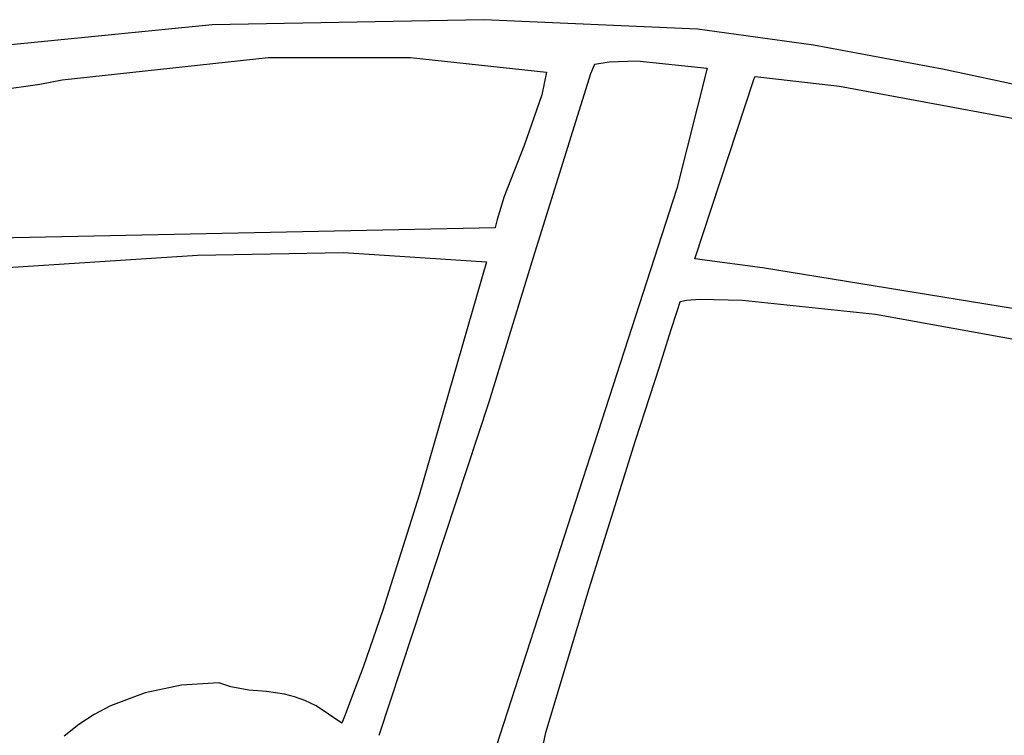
# Model space of a CAD drawing. Extents: x 21.3 to 51.6, y -34 to 34.1.
# Tile 25 of 117: x 45.8 to 47.1, y -27.6 to -26.7. Entities that reach past the tile are written whole.
import ezdxf

# ---------------------------------------------------------------- set-up
doc = ezdxf.new("R2010")
doc.units = 0

msp = doc.modelspace()

# ---------------------------------------------------------------- linework, layer by layer
at = {"layer": 'Layer 1', "color": 7, "linetype": 'CONTINUOUS'}
for p, q in [((46.054123, -26.664928), (45.68081, -26.701902)), ((46.416219, -26.658237), (46.054123, -26.664928)), ((46.701548, -26.671063), (46.416219, -26.658237)), ((46.856053, -26.692152), (46.701548, -26.671063)), ((47.028093, -26.724039), (46.856053, -26.692152)), ((45.853721, -26.738367), (46.128783, -26.708598)), ((46.128783, -26.708598), (46.318673, -26.708821)), ((46.318673, -26.708821), (46.500003, -26.728154)), ((46.564169, -26.71795), (46.564313, -26.717605)), ((46.564313, -26.717605), (46.564349, -26.717519)), ((46.564358, -26.717507), (46.583522, -26.714366)), ((46.583522, -26.714366), (46.62052, -26.712887)), ((46.62052, -26.712887), (46.714354, -26.723063)), ((46.482717, -26.974902), (46.559234, -26.730131)), ((46.500003, -26.728154), (46.493877, -26.758583)), ((46.559234, -26.730131), (46.563881, -26.718641)), ((46.563881, -26.718641), (46.564169, -26.71795)), ((46.714354, -26.723063), (46.674022, -26.883536)), ((47.442207, -26.813809), (47.028093, -26.724039)), ((45.824085, -26.744078), (45.853721, -26.738367)), ((46.697686, -26.977224), (46.776625, -26.738198)), ((46.776625, -26.738198), (46.778143, -26.734423)), ((46.778143, -26.734423), (46.778238, -26.734187)), ((46.778244, -26.734174), (46.890761, -26.746741)), ((45.749175, -26.755007), (45.824085, -26.744078)), ((46.890761, -26.746741), (47.346295, -26.831394)), ((46.493877, -26.758583), (46.470086, -26.826186)), ((46.470086, -26.826186), (46.443557, -26.894025)), ((46.674022, -26.883536), (46.406648, -27.708323)), ((46.443557, -26.894025), (46.434008, -26.924748)), ((46.434008, -26.924748), (46.432329, -26.931874)), ((46.431458, -26.936024), (45.739331, -26.950051)), ((46.431533, -26.935767), (46.431492, -26.935981)), ((46.431616, -26.935339), (46.431533, -26.935767)), ((46.432329, -26.931874), (46.431616, -26.935339)), ((45.733011, -26.991711), (46.034503, -26.972494)), ((46.034503, -26.972494), (46.229417, -26.968645)), ((46.229417, -26.968645), (46.419909, -26.981394)), ((46.423539, -27.167835), (46.482717, -26.974902)), ((46.697776, -26.977241), (46.697707, -26.977232)), ((46.698053, -26.977277), (46.697776, -26.977241)), ((46.698606, -26.977349), (46.698053, -26.977277)), ((46.707599, -26.97852), (46.698606, -26.977349)), ((46.788249, -26.98905), (46.707599, -26.97852)), ((46.419909, -26.981394), (46.330152, -27.292159)), ((47.197523, -27.055845), (46.788249, -26.98905)), ((46.680574, -27.033448), (46.686721, -27.032259)), ((46.686721, -27.032259), (46.704785, -27.030888)), ((46.704785, -27.030888), (46.76161, -27.032193)), ((46.76161, -27.032193), (46.938996, -27.051111)), ((46.674285, -27.046846), (46.678167, -27.034419)), ((46.678167, -27.034419), (46.678227, -27.034225)), ((46.678227, -27.034225), (46.678243, -27.034176)), ((46.678259, -27.034168), (46.680574, -27.033448)), ((46.666468, -27.071647), (46.674285, -27.046846)), ((46.938996, -27.051111), (47.165082, -27.092011)), ((46.65067, -27.121067), (46.666468, -27.071647)), ((46.618796, -27.219479), (46.65067, -27.121067)), ((46.276862, -27.612623), (46.423539, -27.167835)), ((46.556928, -27.41692), (46.618796, -27.219479)), ((46.330152, -27.292159), (46.281823, -27.445849)), ((46.499193, -27.60887), (46.556928, -27.41692)), ((46.281823, -27.445849), (46.255372, -27.521701)), ((46.255372, -27.521701), (46.241396, -27.559307)), ((46.062952, -27.542508), (46.013226, -27.545814)), ((46.063224, -27.542615), (46.063011, -27.542528)), ((46.064074, -27.542961), (46.063224, -27.542615)), ((46.065764, -27.543627), (46.064074, -27.542961)), ((46.078811, -27.547913), (46.065764, -27.543627)), ((45.964595, -27.555974), (45.91838, -27.573354)), ((46.013226, -27.545814), (45.964595, -27.555974)), ((46.10309, -27.552352), (46.078811, -27.547913)), ((46.126445, -27.554397), (46.10309, -27.552352)), ((46.150673, -27.557785), (46.126445, -27.554397)), ((46.163676, -27.561151), (46.150673, -27.557785)), ((46.177569, -27.566255), (46.163676, -27.561151)), ((46.192579, -27.573564), (46.177569, -27.566255)), ((46.241396, -27.559307), (46.234199, -27.578022)), ((45.91838, -27.573354), (45.896591, -27.584866)), ((46.226845, -27.596667), (46.192579, -27.573564)), ((46.234199, -27.578022), (46.230545, -27.587356)), ((45.896591, -27.584866), (45.8759, -27.59832)), ((46.226883, -27.596601), (46.226864, -27.596649)), ((46.226912, -27.596528), (46.226883, -27.596601)), ((46.22697, -27.596383), (46.226912, -27.596528)), ((46.227086, -27.596092), (46.22697, -27.596383)), ((46.227317, -27.59551), (46.227086, -27.596092)), ((46.22778, -27.594346), (46.227317, -27.59551)), ((46.228704, -27.592017), (46.22778, -27.594346)), ((46.230545, -27.587356), (46.228704, -27.592017)), ((45.8759, -27.59832), (45.856473, -27.613763)), ((46.490746, -27.649438), (46.499193, -27.60887))]:
    msp.add_line(p, q, dxfattribs=at)

doc.saveas('drawing.dxf')
